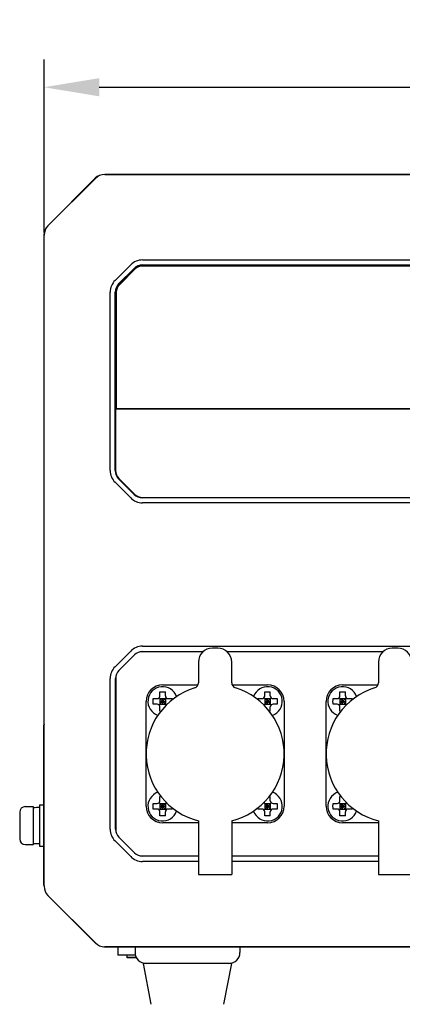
# Model space of a CAD drawing. Header units: millimetres. Extents: x 795 to 2578, y 150 to 1412.
# Tile 2 of 11: x 1200 to 1269, y 729 to 908. Entities that reach past the tile are written whole.
import ezdxf

# ---------------------------------------------------------------- set-up
doc = ezdxf.new("R2010")
doc.units = ezdxf.units.MM
doc.header["$LTSCALE"] = 39.111111
doc.header["$PDMODE"] = 3
doc.header["$PDSIZE"] = 8
doc.layers.get('0').update_dxf_attribs({"linetype": 'CONTINUOUS'})
doc.layers.get('Defpoints').update_dxf_attribs({"linetype": 'CONTINUOUS'})
for name, color, linetype in [('06_ALL_SURFS', 7, 'CONTINUOUS'), ('20_ALL_FEATURES', 7, 'CONTINUOUS'), ('51__DRAFT_DIMS', 7, 'CONTINUOUS')]:
    doc.layers.add(name, color=color, linetype=linetype)
doc.styles.get("Standard").update_dxf_attribs({"font": 'simfang.ttf'})
doc.dimstyles.new('DIMSTYLE_3', dxfattribs={"dimtxt": 10, "dimasz": 10, "dimexe": 5, "dimexo": 0.5, "dimtad": 1, "dimdsep": 46, "dimtxsty": 'STANDARD', "dimblk": '_FILLED', "dimblk1": '_FILLED', "dimblk2": '_FILLED', "dimcen": 0.09, "dimclrt": 3, "dimazin": 2, "dimtp": 0.1, "dimtm": 0.1, "dimtfac": 1, "dimtofl": 0, "dimtmove": 0, "dimatfit": 1, "dimldrblk": '_FILLED', "dimfxl": 1, "dimtolj": 1, "dimarcsym": 0})

# ---------------------------------------------------------------- blocks, each defined once
blk = doc.blocks.new('_FILLED')
at = {"color": 0, "linetype": 'ByBlock'}
blk.add_solid([(0, 0), (-1, 0.165), (-1, -0.165)], dxfattribs=at)
blk = doc.blocks.new('*D29')
at = {"layer": '51__DRAFT_DIMS', "color": 0, "lineweight": -2}
for p, q in [((1204.49, 869.26), (1204.49, 900.56)), ((1384.49, 869.26), (1384.49, 900.56)), ((1214.49, 895.56), (1374.49, 895.56))]:
    blk.add_line(p, q, dxfattribs=at)
at = {"layer": 'Defpoints', "color": 0}
for p in [(1384.49, 895.56), (1204.49, 868.76), (1384.49, 868.76)]:
    blk.add_point(p, dxfattribs=at)
at = {"layer": '51__DRAFT_DIMS', "color": 0, "linetype": 'ByBlock', "lineweight": -2, "xscale": 10, "yscale": 10, "zscale": 10, "rotation": 180}
blk.add_blockref('_FILLED', (1204.49, 895.56), dxfattribs=at)
at = {"layer": '51__DRAFT_DIMS', "color": 0, "linetype": 'ByBlock', "lineweight": -2, "xscale": 10, "yscale": 10, "zscale": 10}
blk.add_blockref('_FILLED', (1384.49, 895.56), dxfattribs=at)
at = {"layer": '51__DRAFT_DIMS', "color": 3, "insert": (1294.49, 901.24), "char_height": 10, "attachment_point": 5}
blk.add_mtext('\\A1;180{}{{\\H0.7x;}{}}', dxfattribs=at)

msp = doc.modelspace()

# ---------------------------------------------------------------- linework, layer by layer
at = {"layer": '06_ALL_SURFS', "color": 7}
for p, q in [((1373.492, 879.756), (1215.48, 879.756)), ((1215.488, 879.735), (1373.485, 879.735)), ((1205.189, 870.459), (1213.783, 879.053)), ((1205.209, 870.449), (1213.793, 879.033)), ((1204.486, 868.762), (1204.486, 780.756)), ((1204.507, 750.757), (1204.507, 868.754)), ((1222.315, 864.256), (1366.658, 864.256)), ((1217.365, 860.549), (1220.193, 863.377)), ((1218.003, 859.911), (1220.831, 862.739)), ((1220.9, 862.67), (1218.072, 859.842)), ((1220.971, 862.599), (1218.143, 859.771)), ((1222.315, 863.354), (1366.658, 863.354)), ((1366.658, 863.256), (1222.315, 863.256)), ((1366.658, 863.156), (1222.315, 863.156)), ((1216.486, 826.084), (1216.486, 858.427)), ((1217.388, 826.084), (1217.388, 858.427)), ((1217.486, 858.427), (1217.486, 837.256)), ((1217.586, 858.427), (1217.586, 837.356)), ((1217.436, 837.226), (1217.486, 837.256)), ((1217.436, 837.226), (1217.436, 826.084)), ((1371.536, 837.226), (1217.436, 837.226)), ((1217.486, 837.256), (1371.486, 837.256)), ((1217.586, 837.356), (1371.386, 837.356)), ((1220.831, 821.772), (1218.003, 824.601)), ((1218.036, 824.635), (1220.865, 821.806)), ((1220.193, 821.135), (1217.365, 823.963)), ((1222.315, 821.206), (1366.658, 821.206)), ((1366.658, 821.158), (1222.315, 821.158)), ((1366.658, 820.256), (1222.315, 820.256)), ((1222.315, 794.256), (1355.158, 794.256)), ((1217.365, 790.549), (1220.193, 793.377)), ((1218.04, 789.874), (1220.868, 792.702)), ((1220.9, 792.67), (1218.072, 789.842)), ((1222.315, 793.302), (1233.374, 793.302)), ((1233.322, 793.256), (1222.315, 793.256)), ((1235.986, 793.891), (1234.986, 793.891)), ((1237.598, 793.302), (1265.974, 793.302)), ((1265.922, 793.256), (1237.65, 793.256)), ((1268.586, 793.891), (1267.586, 793.891)), ((1232.486, 791.391), (1232.486, 787.65)), ((1238.486, 787.65), (1238.486, 791.391)), ((1265.086, 791.391), (1265.086, 787.65)), ((1216.486, 761.084), (1216.486, 788.427)), ((1217.441, 761.084), (1217.441, 788.427)), ((1217.486, 788.427), (1217.486, 761.084)), ((1225.986, 787.256), (1232.405, 787.256)), ((1238.567, 787.256), (1244.986, 787.256)), ((1258.586, 787.256), (1265.005, 787.256)), ((1225.486, 785.256), (1225.486, 785.997)), ((1226.486, 785.256), (1226.486, 785.997)), ((1244.486, 785.256), (1244.486, 785.997)), ((1245.486, 785.256), (1245.486, 785.997)), ((1258.086, 785.256), (1258.086, 785.997)), ((1259.086, 785.256), (1259.086, 785.997)), ((1222.986, 765.256), (1222.986, 784.256)), ((1224.245, 784.756), (1224.986, 784.756)), ((1224.986, 783.756), (1224.245, 783.756)), ((1225.34, 784.902), (1226.633, 783.609)), ((1225.34, 783.609), (1226.633, 784.902)), ((1225.486, 784.756), (1225.486, 783.756)), ((1225.486, 784.756), (1226.486, 784.756)), ((1225.486, 784.256), (1226.486, 784.256)), ((1225.486, 783.756), (1226.486, 783.756)), ((1225.986, 783.756), (1225.986, 784.756)), ((1226.486, 784.756), (1226.486, 783.756)), ((1226.986, 784.756), (1227.727, 784.756)), ((1243.245, 784.756), (1243.986, 784.756)), ((1244.34, 784.902), (1245.633, 783.609)), ((1244.34, 783.609), (1245.633, 784.902)), ((1244.486, 784.756), (1244.486, 783.756)), ((1244.486, 784.756), (1245.486, 784.756)), ((1244.486, 784.256), (1245.486, 784.256)), ((1244.486, 783.756), (1245.486, 783.756)), ((1244.986, 783.756), (1244.986, 784.756)), ((1245.486, 784.756), (1245.486, 783.756)), ((1245.986, 784.756), (1246.727, 784.756)), ((1246.727, 783.756), (1245.986, 783.756)), ((1247.986, 784.256), (1247.986, 765.256)), ((1255.586, 765.256), (1255.586, 784.256)), ((1256.845, 784.756), (1257.586, 784.756)), ((1257.586, 783.756), (1256.845, 783.756)), ((1257.94, 784.902), (1259.233, 783.609)), ((1257.94, 783.609), (1259.233, 784.902)), ((1258.086, 784.756), (1258.086, 783.756)), ((1258.086, 784.756), (1259.086, 784.756)), ((1258.086, 784.256), (1259.086, 784.256)), ((1258.086, 783.756), (1259.086, 783.756)), ((1258.586, 783.756), (1258.586, 784.756)), ((1259.086, 784.756), (1259.086, 783.756)), ((1259.586, 784.756), (1260.327, 784.756)), ((1225.486, 782.515), (1225.486, 783.256)), ((1245.486, 782.515), (1245.486, 783.256)), ((1258.086, 782.515), (1258.086, 783.256)), ((1204.486, 780.756), (1204.507, 780.756)), ((1204.486, 750.999), (1204.486, 779.956)), ((1203.686, 765.506), (1203.686, 758.006)), ((1224.245, 765.756), (1224.986, 765.756)), ((1225.34, 765.902), (1226.633, 764.609)), ((1225.34, 764.609), (1226.633, 765.902)), ((1225.486, 766.256), (1225.486, 766.997)), ((1225.486, 765.756), (1225.486, 764.756)), ((1225.486, 765.756), (1226.486, 765.756)), ((1225.986, 764.756), (1225.986, 765.756)), ((1226.486, 765.756), (1226.486, 764.756)), ((1244.34, 765.902), (1245.633, 764.609)), ((1244.34, 764.609), (1245.633, 765.902)), ((1244.486, 765.756), (1244.486, 764.756)), ((1244.486, 765.756), (1245.486, 765.756)), ((1244.986, 764.756), (1244.986, 765.756)), ((1245.486, 766.256), (1245.486, 766.997)), ((1245.486, 765.756), (1245.486, 764.756)), ((1245.986, 765.756), (1246.727, 765.756)), ((1256.845, 765.756), (1257.586, 765.756)), ((1257.94, 765.902), (1259.233, 764.609)), ((1257.94, 764.609), (1259.233, 765.902)), ((1258.086, 766.256), (1258.086, 766.997)), ((1258.086, 765.756), (1258.086, 764.756)), ((1258.086, 765.756), (1259.086, 765.756)), ((1258.586, 764.756), (1258.586, 765.756)), ((1259.086, 765.756), (1259.086, 764.756)), ((1200.086, 764.181), (1200.086, 759.331)), ((1201.086, 765.181), (1202.586, 765.181)), ((1202.586, 758.334), (1202.586, 765.178)), ((1224.986, 764.756), (1224.245, 764.756)), ((1225.486, 765.256), (1226.486, 765.256)), ((1225.486, 764.756), (1226.486, 764.756)), ((1225.486, 763.515), (1225.486, 764.256)), ((1226.486, 763.515), (1226.486, 764.256)), ((1227.727, 764.756), (1226.986, 764.756)), ((1243.986, 764.756), (1243.245, 764.756)), ((1244.486, 765.256), (1245.486, 765.256)), ((1244.486, 764.756), (1245.486, 764.756)), ((1244.486, 763.515), (1244.486, 764.256)), ((1245.486, 763.515), (1245.486, 764.256)), ((1246.727, 764.756), (1245.986, 764.756)), ((1257.586, 764.756), (1256.845, 764.756)), ((1258.086, 765.256), (1259.086, 765.256)), ((1258.086, 764.756), (1259.086, 764.756)), ((1258.086, 763.515), (1258.086, 764.256)), ((1259.086, 763.515), (1259.086, 764.256)), ((1260.327, 764.756), (1259.586, 764.756)), ((1232.486, 762.256), (1225.986, 762.256)), ((1232.486, 762.621), (1232.486, 762.256)), ((1238.486, 762.621), (1238.486, 762.256)), ((1244.986, 762.256), (1238.486, 762.256)), ((1265.086, 762.256), (1258.586, 762.256)), ((1265.086, 762.621), (1265.086, 762.256)), ((1202.586, 758.506), (1203.686, 758.506)), ((1220.193, 756.135), (1217.365, 758.963)), ((1220.868, 756.809), (1218.04, 759.638)), ((1218.072, 759.67), (1220.9, 756.842)), ((1201.086, 758.331), (1202.586, 758.331)), ((1222.315, 756.256), (1232.486, 756.256)), ((1232.486, 756.21), (1222.315, 756.21)), ((1232.486, 755.256), (1222.315, 755.256)), ((1238.486, 756.256), (1265.086, 756.256)), ((1265.086, 756.21), (1238.486, 756.21)), ((1265.086, 755.256), (1238.486, 755.256)), ((1232.486, 752.864), (1238.486, 752.864)), ((1265.086, 752.864), (1271.086, 752.864)), ((1213.793, 740.479), (1205.209, 749.063)), ((1213.608, 740.635), (1205.365, 748.877)), ((1373.485, 739.777), (1215.488, 739.777)), ((1215.729, 739.756), (1373.244, 739.756)), ((1217.837, 739.756), (1217.837, 738.257)), ((1220.986, 739.756), (1220.986, 738.756)), ((1239.986, 739.756), (1239.986, 738.756)), ((1221.051, 738.257), (1217.837, 738.257)), ((1219.586, 737.756), (1219.486, 737.856)), ((1221.205, 737.856), (1219.486, 737.856)), ((1221.254, 737.756), (1219.586, 737.756)), ((1223.908, 729.361), (1222.486, 736.756)), ((1238.486, 736.756), (1222.486, 736.756)), ((1237.064, 729.361), (1238.486, 736.756))]:
    msp.add_line(p, q, dxfattribs=at)
for centre, radius, start, end in [((1215.48, 877.356), 2.4, 90, 135), ((1206.886, 868.762), 2.4, 135, 180), ((1222.315, 861.256), 3, 90, 135), ((1222.315, 861.256), 2.098, 90, 135), ((1222.315, 861.256), 2, 90, 135), ((1222.315, 861.256), 1.9, 90, 135), ((1219.486, 858.427), 3, 135, 180), ((1219.486, 858.427), 2.098, 135, 180), ((1219.486, 858.427), 2, 135, 180), ((1219.486, 858.427), 1.9, 135, 180), ((1219.486, 826.084), 3, 180, 225), ((1219.486, 826.084), 2.098, 180, 225), ((1219.486, 826.084), 2.05, 180, 225), ((1222.315, 823.256), 3, 225, 270), ((1222.315, 823.256), 2.098, 225, 270), ((1222.315, 823.256), 2.05, 225, 270), ((1222.315, 791.256), 3, 90, 135), ((1222.315, 791.256), 2.046, 90, 135), ((1222.315, 791.256), 2, 90, 135), ((1234.986, 791.391), 2.5, 90, 180), ((1235.986, 791.391), 2.5, 0, 90), ((1267.586, 791.391), 2.5, 90, 180), ((1268.586, 791.391), 2.5, 0, 90), ((1219.486, 788.427), 3, 135, 180), ((1219.486, 788.427), 2.046, 135, 180), ((1219.486, 788.427), 2, 135, 180), ((1225.986, 784.256), 3, 90, 180), ((1225.986, 784.256), 2.675, 19.04652, 250.94879), ((1231.486, 787.65), 1, 287.23529, 0), ((1239.486, 787.65), 1, 180, 252.76471), ((1244.986, 784.256), 2.675, 289.05121, 160.95347), ((1244.986, 784.256), 3, 0, 90), ((1258.586, 784.256), 3, 90, 180), ((1258.586, 784.256), 2.675, 19.04652, 250.94879), ((1264.086, 787.65), 1, 287.23529, 0), ((1235.486, 774.756), 12.5, 107.23529, 256.11346), ((1224.986, 785.256), 0.5, 270, 0), ((1226.986, 785.256), 0.5, 180, 270), ((1235.486, 774.756), 12.5, 283.88654, 72.76471), ((1243.986, 785.256), 0.5, 270, 0), ((1245.986, 785.256), 0.5, 180, 270), ((1268.086, 774.756), 12.5, 107.23529, 256.11346), ((1257.586, 785.256), 0.5, 270, 0), ((1259.586, 785.256), 0.5, 180, 270), ((1224.986, 783.256), 0.5, 0, 90), ((1226.986, 783.256), 0.5, 118.28142, 151.70402), ((1218.665, 784.448), 9.067, 0.7028, 1.9484), ((1243.986, 783.256), 0.5, 28.29602, 61.71855), ((1245.986, 783.256), 0.5, 90, 180), ((1257.586, 783.256), 0.5, 0, 90), ((1259.586, 783.256), 0.5, 118.28142, 151.70402), ((1251.265, 784.448), 9.067, 0.7028, 1.9484), ((1225.838, 793.258), 10.748, 268.12499, 269.1763), ((1245.135, 793.258), 10.748, 270.82369, 271.87501), ((1258.438, 793.258), 10.748, 268.12499, 269.1763), ((1204.986, 779.956), 0.5, 163.63164, 180), ((1225.986, 765.256), 2.675, 109.03561, 340.93901), ((1244.986, 765.256), 2.675, 199.06099, 70.96439), ((1258.586, 765.256), 2.675, 109.03561, 340.93901), ((1224.986, 766.256), 0.5, 270, 0), ((1225.838, 756.259), 10.743, 90.82544, 91.87516), ((1226.986, 766.256), 0.5, 208.22564, 241.76863), ((1243.986, 766.256), 0.5, 298.23138, 331.77434), ((1245.135, 756.259), 10.743, 88.12483, 89.17456), ((1245.986, 766.256), 0.5, 180, 270), ((1257.586, 766.256), 0.5, 270, 0), ((1258.438, 756.259), 10.743, 90.82544, 91.87516), ((1259.586, 766.256), 0.5, 208.22564, 241.76863), ((1201.086, 764.181), 1, 90, 180), ((1225.986, 765.256), 3, 180, 270), ((1224.986, 764.256), 0.5, 0, 90), ((1226.986, 764.256), 0.5, 90, 180), ((1243.986, 764.256), 0.5, 0, 90), ((1244.986, 765.256), 3, 270, 0), ((1245.986, 764.256), 0.5, 90, 180), ((1258.586, 765.256), 3, 180, 270), ((1257.586, 764.256), 0.5, 0, 90), ((1259.586, 764.256), 0.5, 90, 180), ((1219.486, 761.084), 3, 180, 225), ((1219.486, 761.084), 2.046, 180, 225), ((1219.486, 761.084), 2, 180, 225), ((1201.086, 759.331), 1, 180, 270), ((1222.315, 758.256), 2.046, 225, 270), ((1222.315, 758.256), 2, 225, 270), ((1222.315, 758.256), 3, 225, 270), ((1207.486, 750.999), 3, 180, 187.32965), ((1207.486, 750.999), 3, 217.67035, 225), ((1215.729, 742.756), 3, 225, 232.32965), ((1215.729, 742.756), 3, 262.67035, 270)]:
    msp.add_arc(centre, radius, start, end, dxfattribs=at)
for centre, major_axis, ratio, start_param, end_param in [((1215.49, 877.332), (-0.92, 2.221), 0.998395, -0.3921315, 0.3921315), ((1206.91, 868.752), (2.221, -0.92), 0.998395, 2.7494612, 3.5337241), ((1203.686, 761.756), (8.929, 0), 0.3639702, 1.5707963, 1.6943), ((1201.9, 761.756), (8.929, 0), 0.3639702, 1.4706405, 1.4939105), ((1206.91, 750.76), (-2.221, -0.92), 0.998395, -0.3921315, 0.3921315), ((1215.49, 742.18), (0.92, 2.221), 0.998395, -3.5337241, -2.7494612)]:
    msp.add_ellipse(centre, major_axis=major_axis, ratio=ratio, start_param=start_param, end_param=end_param, dxfattribs=at)
for points, knots in [([(1225.486, 785.997), (1225.653, 786.002), (1225.986, 786.004), (1226.32, 786.002), (1226.486, 785.997)], [0, 0, 0, 0, 0.5, 1, 1, 1, 1]), ([(1244.486, 785.997), (1244.653, 786.002), (1244.986, 786.004), (1245.32, 786.002), (1245.486, 785.997)], [0, 0, 0, 0, 0.5, 1, 1, 1, 1]), ([(1258.086, 785.997), (1258.253, 786.002), (1258.586, 786.004), (1258.92, 786.002), (1259.086, 785.997)], [0, 0, 0, 0, 0.5, 1, 1, 1, 1]), ([(1224.236, 784.256), (1224.236, 784.339), (1224.241, 784.506), (1224.243, 784.673), (1224.245, 784.756)], [0, 0, 0, 0, 0.5000257, 1, 1, 1, 1]), ([(1224.245, 783.756), (1224.243, 783.839), (1224.241, 784.006), (1224.236, 784.173), (1224.236, 784.256)], [0, 0, 0, 0, 0.4999743, 1, 1, 1, 1]), ([(1246.727, 784.756), (1246.728, 784.714), (1246.731, 784.631), (1246.732, 784.506), (1246.734, 784.381), (1246.736, 784.298), (1246.736, 784.256)], [0, 0, 0, 0, 0.2499531, 0.4999674, 0.7499894, 1, 1, 1, 1]), ([(1246.736, 784.256), (1246.736, 784.173), (1246.732, 784.006), (1246.73, 783.839), (1246.727, 783.756)], [0, 0, 0, 0, 0.5000357, 1, 1, 1, 1]), ([(1256.836, 784.256), (1256.836, 784.339), (1256.841, 784.506), (1256.843, 784.673), (1256.845, 784.756)], [0, 0, 0, 0, 0.5000257, 1, 1, 1, 1]), ([(1256.845, 783.756), (1256.843, 783.839), (1256.841, 784.006), (1256.836, 784.173), (1256.836, 784.256)], [0, 0, 0, 0, 0.4999743, 1, 1, 1, 1]), ([(1224.236, 765.256), (1224.236, 765.339), (1224.241, 765.506), (1224.243, 765.673), (1224.245, 765.756)], [0, 0, 0, 0, 0.5000257, 1, 1, 1, 1]), ([(1246.727, 765.756), (1246.728, 765.714), (1246.731, 765.631), (1246.732, 765.506), (1246.734, 765.381), (1246.736, 765.298), (1246.736, 765.256)], [0, 0, 0, 0, 0.2499531, 0.4999674, 0.7499894, 1, 1, 1, 1]), ([(1256.836, 765.256), (1256.836, 765.339), (1256.841, 765.506), (1256.843, 765.673), (1256.845, 765.756)], [0, 0, 0, 0, 0.5000257, 1, 1, 1, 1]), ([(1224.245, 764.756), (1224.243, 764.839), (1224.241, 765.006), (1224.236, 765.173), (1224.236, 765.256)], [0, 0, 0, 0, 0.4999743, 1, 1, 1, 1]), ([(1246.736, 765.256), (1246.736, 765.173), (1246.732, 765.006), (1246.73, 764.839), (1246.727, 764.756)], [0, 0, 0, 0, 0.5000357, 1, 1, 1, 1]), ([(1256.845, 764.756), (1256.843, 764.839), (1256.841, 765.006), (1256.836, 765.173), (1256.836, 765.256)], [0, 0, 0, 0, 0.4999743, 1, 1, 1, 1]), ([(1226.486, 763.515), (1226.32, 763.51), (1225.986, 763.507), (1225.653, 763.51), (1225.486, 763.515)], [0, 0, 0, 0, 0.5, 1, 1, 1, 1]), ([(1245.486, 763.515), (1245.32, 763.51), (1244.986, 763.507), (1244.653, 763.51), (1244.486, 763.515)], [0, 0, 0, 0, 0.5, 1, 1, 1, 1]), ([(1259.086, 763.515), (1258.92, 763.51), (1258.586, 763.507), (1258.253, 763.51), (1258.086, 763.515)], [0, 0, 0, 0, 0.5, 1, 1, 1, 1])]:
    msp.add_open_spline(points, degree=3, knots=knots, dxfattribs=at)
for points in [[(1243.241, 784.559), (1243.242, 784.624), (1243.243, 784.69), (1243.245, 784.756)], [(1227.731, 764.953), (1227.73, 764.887), (1227.729, 764.822), (1227.727, 764.756)], [(1243.245, 764.756), (1243.243, 764.822), (1243.242, 764.887), (1243.241, 764.953)], [(1260.331, 764.953), (1260.33, 764.887), (1260.329, 764.822), (1260.327, 764.756)]]:
    msp.add_open_spline(points, degree=3, dxfattribs=at)
at = {"layer": '20_ALL_FEATURES', "color": 7}
for p, q in [((1203.686, 765.506), (1204.486, 765.506)), ((1232.486, 762.256), (1232.486, 752.864)), ((1238.486, 762.256), (1238.486, 752.864)), ((1265.086, 762.256), (1265.086, 752.864)), ((1203.686, 758.006), (1204.486, 758.006)), ((1219.486, 738.257), (1219.486, 737.856))]:
    msp.add_line(p, q, dxfattribs=at)
for centre, start, end in [((1222.986, 738.756), 180, 270), ((1237.986, 738.756), 270, 0)]:
    msp.add_arc(centre, 2, start, end, dxfattribs=at)

# ---------------------------------------------------------------- dimensions: what is measured, and where the dimension line sits
at = {"layer": '51__DRAFT_DIMS', "color": 4}
dim = msp.add_linear_dim(base=(1384.486, 895.556), p1=(1204.486, 868.762), p2=(1384.486, 868.762), text='180{}{{\\H0.7x;}{}}', dimstyle='DIMSTYLE_3', override={"dimpost": '<>', "dimtxsty": 'STANDARD', "dimldrblk": '_FILLED'}, dxfattribs=at)
dim.commit()
dim.dimension.update_dxf_attribs({"geometry": '*D29', "text_midpoint": (1294.486, 895.556), "dimtype": 160})

doc.saveas('drawing.dxf')
